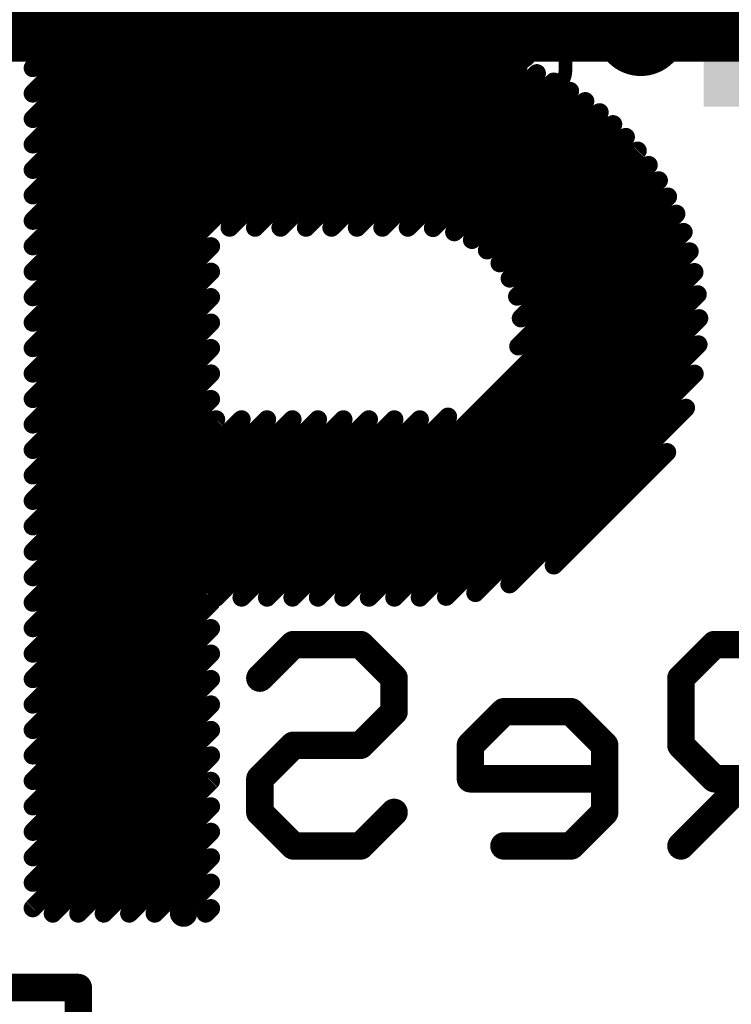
# Model space of a CAD drawing. Extents: x -13 to 79, y -40 to 78.
# Tile 31 of 96: x 25.94 to 29.89, y 17.59 to 23.06. Entities that reach past the tile are written whole.
import ezdxf

# ---------------------------------------------------------------- set-up
doc = ezdxf.new("R2010")
doc.units = 0
for name, color, linetype in [('16', 175, 'CONTINUOUS'), ('18', 82, 'CONTINUOUS'), ('21', 253, 'CONTINUOUS'), ('22', 140, 'CONTINUOUS')]:
    doc.layers.add(name, color=color, linetype=linetype)

# ---------------------------------------------------------------- blocks, each defined once
blk = doc.blocks.new('RECT80000X80000R50')
at = {"const_width": 0.125}
blk.add_lwpolyline([(0.1875, -0.125), (0.1875, 0.125, 0.4142), (0.125, 0.1875), (-0.125, 0.1875, 0.4142), (-0.1875, 0.125), (-0.1875, -0.125, 0.4142), (-0.125, -0.1875), (0.125, -0.1875, 0.4142)], format="xyb", close=True, dxfattribs=at)
blk.add_solid([(-0.1504, -0.1504), (0.1504, -0.1504), (-0.1504, 0.1504), (0.1504, 0.1504)])
blk = doc.blocks.new('RECT')
blk.add_solid([(-0.5, -0.5), (0.5, -0.5), (-0.5, 0.5), (0.5, 0.5)])
blk = doc.blocks.new('ROUNDV')
at = {"const_width": 0.5}
blk.add_lwpolyline([(0, -0.25, 1), (0, 0.25, 1), (0, -0.25)], format="xyb", dxfattribs=at)

msp = doc.modelspace()

# ---------------------------------------------------------------- linework, layer by layer
at = {"layer": '16', "const_width": 0.4064}
for points in [[(28.575, 23.0325), (25.0501, 23.0325)], [(28.575, 23.0325), (30.1675, 23.0325)]]:
    msp.add_lwpolyline(points, dxfattribs=at)
at = {"layer": '16', "const_width": 0.2032}
for points in [[(28.575, 23.1341, 1), (28.575, 22.9309)], [(28.575, 22.9309, 1), (28.575, 23.1341)]]:
    msp.add_lwpolyline(points, format="xyb", dxfattribs=at)
at = {"layer": '21', "const_width": 0.1016}
for points in [[(26.0113, 22.7937), (26.1227, 22.9051)], [(26.0113, 22.6523), (26.2641, 22.9051)], [(26.0113, 22.5108), (26.4056, 22.9051)], [(26.0113, 22.3694), (26.547, 22.9051)], [(26.0113, 22.228), (26.6884, 22.9051)], [(26.0113, 22.0866), (26.8298, 22.9051)], [(26.0113, 21.9452), (26.9712, 22.9051)], [(26.0113, 21.8037), (27.104, 22.8964)], [(26.0113, 21.6623), (27.2454, 22.8964)], [(26.0113, 21.5209), (27.3868, 22.8964)], [(26.0113, 21.3795), (27.5282, 22.8964)], [(26.0113, 21.238), (27.6697, 22.8964)], [(26.0113, 21.0966), (27.8111, 22.8964)], [(26.0113, 20.9552), (27.9525, 22.8964)], [(27.1045, 21.907), (28.0939, 22.8964)], [(27.246, 21.907), (28.2347, 22.8958)], [(27.3874, 21.907), (28.3666, 22.8863)], [(27.5288, 21.907), (28.4888, 22.8671)], [(27.6702, 21.907), (28.6028, 22.8397)], [(27.8116, 21.907), (28.7098, 22.8052)], [(27.9531, 21.907), (28.8104, 22.7644)], [(28.0945, 21.907), (28.9053, 22.7178)], [(28.2341, 21.9052), (28.9949, 22.666)], [(28.3522, 21.8819), (29.0794, 22.6091)], [(28.4507, 21.8389), (29.1592, 22.5475)], [(28.5341, 21.7809), (29.2342, 22.4811)], [(28.6041, 21.7095), (29.3047, 22.4101)], [(28.6605, 21.6245), (29.3705, 22.3345)], [(28.7016, 21.5241), (29.4317, 22.2543)], [(28.7222, 21.4034), (29.488, 22.1692)], [(28.7077, 21.2475), (29.5393, 22.079)], [(27.4539, 19.8522), (29.5852, 21.9835)], [(27.5953, 19.8522), (29.6253, 21.8822)], [(26.0113, 20.8138), (27.0007, 21.8032)], [(27.7367, 19.8522), (29.659, 21.7745)], [(26.0113, 20.6724), (27.0007, 21.6618)], [(27.8782, 19.8522), (29.6856, 21.6597)], [(26.0113, 20.5309), (27.0007, 21.5204)], [(28.0196, 19.8522), (29.7038, 21.5365)], [(28.161, 19.8522), (29.7121, 21.4033)], [(26.0113, 20.3895), (27.0007, 21.3789)], [(26.0113, 20.2481), (27.0007, 21.2375)], [(28.3068, 19.8566), (29.708, 21.2578)], [(26.0113, 20.1067), (27.0007, 21.0961)], [(28.4695, 19.8779), (29.6867, 21.0951)], [(26.0113, 19.9653), (27.0007, 20.9547)], [(28.6591, 19.926), (29.6386, 20.9055)], [(27.3125, 19.8522), (28.3171, 20.8569)], [(26.0113, 19.8238), (27.0291, 20.8416)], [(26.0113, 19.6824), (27.1705, 20.8416)], [(26.0113, 19.541), (27.3119, 20.8416)], [(26.0113, 19.3996), (27.4534, 20.8416)], [(26.0113, 19.2581), (27.5948, 20.8416)], [(26.0113, 19.1167), (27.7362, 20.8416)], [(26.0113, 18.9753), (27.8776, 20.8416)], [(27.0296, 19.8522), (28.019, 20.8416)], [(27.171, 19.8522), (28.1605, 20.8416)], [(28.9053, 20.0308), (29.5338, 20.6593)], [(26.0113, 18.8339), (27.0007, 19.8233)], [(26.0113, 18.6925), (27.0007, 19.6819)], [(26.0113, 18.551), (27.0007, 19.5404)], [(26.0113, 18.4096), (27.0007, 19.399)], [(26.0113, 18.2682), (27.0007, 19.2576)], [(26.0113, 18.1268), (27.0007, 19.1162)], [(26.1228, 18.0969), (27.0007, 18.9748)], [(26.2642, 18.0969), (27.0007, 18.8333)], [(26.4057, 18.0969), (27.0007, 18.6919)], [(26.5471, 18.0969), (27.0007, 18.5505)], [(26.6885, 18.0969), (27.0007, 18.4091)], [(26.8299, 18.0969), (27.0007, 18.2677)], [(26.9713, 18.0969), (27.0007, 18.1262)]]:
    msp.add_lwpolyline(points, dxfattribs=at)
at = {"layer": '21', "const_width": 0.0508}
for points in [[(26.1407, 22.8871, 1), (26.1047, 22.9231)], [(26.2821, 22.8871, 1), (26.2462, 22.9231)], [(26.4235, 22.8871, 1), (26.3876, 22.9231)], [(26.5649, 22.8871, 1), (26.529, 22.9231)], [(26.7064, 22.8871, 1), (26.6704, 22.9231)], [(26.8478, 22.8871, 1), (26.8118, 22.9231)], [(26.9892, 22.8871, 1), (26.9533, 22.9231)], [(27.122, 22.8785, 1), (27.086, 22.9144)], [(27.2634, 22.8785, 1), (27.2274, 22.9144)], [(27.4048, 22.8785, 1), (27.3689, 22.9144)], [(27.5462, 22.8785, 1), (27.5103, 22.9144)], [(27.6876, 22.8785, 1), (27.6517, 22.9144)], [(27.8291, 22.8785, 1), (27.7931, 22.9144)], [(27.9705, 22.8785, 1), (27.9346, 22.9144)], [(28.1119, 22.8785, 1), (28.076, 22.9144)], [(28.2527, 22.8778, 1), (28.2168, 22.9138)], [(28.3846, 22.8683, 1), (28.3487, 22.9042)], [(28.5068, 22.8491, 1), (28.4709, 22.885)], [(28.6208, 22.8217, 1), (28.5849, 22.8576)], [(25.9933, 22.8116, 1), (26.0293, 22.7757)], [(28.7277, 22.7872, 1), (28.6918, 22.8231)], [(28.8284, 22.7464, 1), (28.7924, 22.7823)], [(28.9233, 22.6999, 1), (28.8873, 22.7358)], [(29.0128, 22.648, 1), (28.9769, 22.684)], [(25.9933, 22.6702, 1), (26.0293, 22.6343)], [(29.0974, 22.5912, 1), (29.0615, 22.6271)], [(29.1771, 22.5295, 1), (29.1412, 22.5654)], [(25.9933, 22.5288, 1), (26.0293, 22.4929)], [(29.2522, 22.4631, 1), (29.2163, 22.4991)], [(29.3227, 22.3922, 1), (29.2867, 22.4281)], [(25.9933, 22.3874, 1), (26.0293, 22.3514)], [(29.3885, 22.3166, 1), (29.3526, 22.3525)], [(25.9933, 22.246, 1), (26.0293, 22.21)], [(29.4496, 22.2363, 1), (29.4137, 22.2722)], [(29.506, 22.1512, 1), (29.47, 22.1871)], [(25.9933, 22.1045, 1), (26.0293, 22.0686)], [(29.5572, 22.061, 1), (29.5213, 22.097)], [(25.9933, 21.9631, 1), (26.0293, 21.9272)], [(29.6031, 21.9655, 1), (29.5672, 22.0015)], [(27.0866, 21.925, 1), (27.1225, 21.8891)], [(27.228, 21.925, 1), (27.2639, 21.8891)], [(27.3694, 21.925, 1), (27.4053, 21.8891)], [(27.5108, 21.925, 1), (27.5468, 21.8891)], [(27.6522, 21.925, 1), (27.6882, 21.8891)], [(27.7937, 21.925, 1), (27.8296, 21.8891)], [(27.9351, 21.925, 1), (27.971, 21.8891)], [(28.0765, 21.925, 1), (28.1124, 21.8891)], [(28.2161, 21.9232, 1), (28.2521, 21.8873)], [(29.6433, 21.8642, 1), (29.6073, 21.9002)], [(28.3342, 21.8998, 1), (28.3701, 21.8639)], [(28.4327, 21.8569, 1), (28.4686, 21.821)], [(25.9933, 21.8217, 1), (26.0293, 21.7858)], [(27.0187, 21.7852, 1), (26.9827, 21.8212)], [(28.5161, 21.7989, 1), (28.552, 21.763)], [(29.677, 21.7566, 1), (29.6411, 21.7925)], [(28.5861, 21.7274, 1), (28.622, 21.6915)], [(25.9933, 21.6803, 1), (26.0293, 21.6443)], [(27.0187, 21.6438, 1), (26.9827, 21.6797)], [(28.6425, 21.6425, 1), (28.6785, 21.6065)], [(29.7036, 21.6417, 1), (29.6676, 21.6776)], [(25.9933, 21.5389, 1), (26.0293, 21.5029)], [(27.0187, 21.5024, 1), (26.9827, 21.5383)], [(28.6836, 21.5421, 1), (28.7195, 21.5062)], [(29.7218, 21.5185, 1), (29.6859, 21.5544)], [(28.7042, 21.4213, 1), (28.7402, 21.3854)], [(29.7301, 21.3854, 1), (29.6942, 21.4213)], [(25.9933, 21.3974, 1), (26.0293, 21.3615)], [(27.0187, 21.361, 1), (26.9827, 21.3969)], [(25.9933, 21.256, 1), (26.0293, 21.2201)], [(27.0187, 21.2195, 1), (26.9827, 21.2555)], [(28.6898, 21.2654, 1), (28.7257, 21.2295)], [(29.726, 21.2398, 1), (29.69, 21.2758)], [(25.9933, 21.1146, 1), (26.0293, 21.0787)], [(27.0187, 21.0781, 1), (26.9827, 21.1141)], [(29.7047, 21.0772, 1), (29.6688, 21.1131)], [(27.0187, 20.9367, 1), (26.9827, 20.9726)], [(25.9933, 20.9732, 1), (26.0293, 20.9372)], [(29.6565, 20.8876, 1), (29.6206, 20.9235)], [(28.3351, 20.8389, 1), (28.2992, 20.8748)], [(25.9933, 20.8317, 1), (26.0293, 20.7958)], [(27.0471, 20.8237, 1), (27.0111, 20.8596)], [(27.1885, 20.8237, 1), (27.1525, 20.8596)], [(27.3299, 20.8237, 1), (27.294, 20.8596)], [(27.4713, 20.8237, 1), (27.4354, 20.8596)], [(27.6127, 20.8237, 1), (27.5768, 20.8596)], [(27.7542, 20.8237, 1), (27.7182, 20.8596)], [(27.8956, 20.8237, 1), (27.8596, 20.8596)], [(28.037, 20.8237, 1), (28.0011, 20.8596)], [(28.1784, 20.8237, 1), (28.1425, 20.8596)], [(25.9933, 20.6903, 1), (26.0293, 20.6544)], [(29.5518, 20.6414, 1), (29.5159, 20.6773)], [(25.9933, 20.5489, 1), (26.0293, 20.513)], [(25.9933, 20.4075, 1), (26.0293, 20.3715)], [(25.9933, 20.2661, 1), (26.0293, 20.2301)], [(25.9933, 20.1246, 1), (26.0293, 20.0887)], [(28.8873, 20.0488, 1), (28.9232, 20.0128)], [(25.9933, 19.9832, 1), (26.0293, 19.9473)], [(28.6411, 19.944, 1), (28.677, 19.9081)], [(28.4515, 19.8958, 1), (28.4875, 19.8599)], [(25.9933, 19.8418, 1), (26.0293, 19.8059)], [(27.0187, 19.8053, 1), (26.9827, 19.8413)], [(27.0117, 19.8702, 1), (27.0476, 19.8342)], [(27.1531, 19.8702, 1), (27.189, 19.8342)], [(27.2945, 19.8702, 1), (27.3304, 19.8342)], [(27.4359, 19.8702, 1), (27.4718, 19.8342)], [(27.5773, 19.8702, 1), (27.6133, 19.8342)], [(27.7188, 19.8702, 1), (27.7547, 19.8342)], [(27.8602, 19.8702, 1), (27.8961, 19.8342)], [(28.0016, 19.8702, 1), (28.0375, 19.8342)], [(28.143, 19.8702, 1), (28.179, 19.8342)], [(28.2889, 19.8746, 1), (28.3248, 19.8387)], [(25.9933, 19.7004, 1), (26.0293, 19.6644)], [(27.0187, 19.6639, 1), (26.9827, 19.6998)], [(25.9933, 19.559, 1), (26.0293, 19.523)], [(27.0187, 19.5225, 1), (26.9827, 19.5584)], [(25.9933, 19.4175, 1), (26.0293, 19.3816)], [(27.0187, 19.3811, 1), (26.9827, 19.417)], [(27.0187, 19.2396, 1), (26.9827, 19.2756)], [(25.9933, 19.2761, 1), (26.0293, 19.2402)], [(25.9933, 19.1347, 1), (26.0293, 19.0988)], [(27.0187, 19.0982, 1), (26.9827, 19.1342)], [(25.9933, 18.9933, 1), (26.0293, 18.9573)], [(27.0187, 18.9568, 1), (26.9827, 18.9927)], [(25.9933, 18.8518, 1), (26.0293, 18.8159)], [(27.0187, 18.8154, 1), (26.9827, 18.8513)], [(25.9933, 18.7104, 1), (26.0293, 18.6745)], [(27.0187, 18.674, 1), (26.9827, 18.7099)], [(27.0187, 18.5325, 1), (26.9827, 18.5685)], [(25.9933, 18.569, 1), (26.0293, 18.5331)], [(25.9933, 18.4276, 1), (26.0293, 18.3917)], [(27.0187, 18.3911, 1), (26.9827, 18.427)], [(25.9933, 18.2862, 1), (26.0293, 18.2502)], [(27.0187, 18.2497, 1), (26.9827, 18.2856)], [(25.9933, 18.1447, 1), (26.0293, 18.1088)], [(27.0187, 18.1083, 1), (26.9827, 18.1442)], [(26.1048, 18.1148, 1), (26.1408, 18.0789)], [(26.2463, 18.1148, 1), (26.2822, 18.0789)], [(26.3877, 18.1148, 1), (26.4236, 18.0789)], [(26.5291, 18.1148, 1), (26.565, 18.0789)], [(26.6705, 18.1148, 1), (26.7065, 18.0789)], [(26.812, 18.1148, 1), (26.8479, 18.0789)], [(26.9534, 18.1148, 1), (26.9893, 18.0789)]]:
    msp.add_lwpolyline(points, format="xyb", dxfattribs=at)
at = {"layer": '22'}
for points, const_width in [([(28.1805, 24.207), (28.1805, 22.783)], 0.0762), ([(28.9695, 22.783), (28.9695, 24.207)], 0.0762), ([(28.3075, 22.656), (28.8425, 22.656)], 0.0762), ([(27.2723, 19.4043), (27.4587, 19.5908)], 0.1524), ([(27.4587, 19.5908), (27.8316, 19.5908)], 0.1524), ([(27.8316, 19.5908), (28.018, 19.4043)], 0.1524), ([(29.7975, 19.5908), (29.6111, 19.4043)], 0.1524), ([(30.3568, 19.5908), (29.7975, 19.5908)], 0.1524), ([(28.018, 19.4043), (28.018, 19.2179)], 0.1524), ([(29.6111, 19.4043), (29.6111, 19.0315)], 0.1524), ([(26.2893, 19.2179), (26.1029, 19.0315)], 0.1524), ([(26.8486, 19.2179), (26.2893, 19.2179)], 0.1524), ([(26.8486, 18.0994), (26.8486, 19.2179)], 0.1524), ([(28.018, 19.2179), (27.8316, 19.0315)], 0.1524), ([(28.6281, 19.2179), (28.4417, 19.0315)], 0.1524), ([(29.001, 19.2179), (28.6281, 19.2179)], 0.1524), ([(29.1874, 19.0315), (29.001, 19.2179)], 0.1524), ([(26.1029, 19.0315), (26.1029, 18.6586)], 0.1524), ([(27.4587, 19.0315), (27.2723, 18.8451)], 0.1524), ([(27.8316, 19.0315), (27.4587, 19.0315)], 0.1524), ([(28.4417, 19.0315), (28.4417, 18.8451)], 0.1524), ([(29.1874, 18.6586), (29.1874, 19.0315)], 0.1524), ([(29.6111, 19.0315), (29.7975, 18.8451)], 0.1524), ([(27.2723, 18.8451), (27.2723, 18.6586)], 0.1524), ([(28.4417, 18.8451), (29.1874, 18.8451)], 0.1524), ([(29.984, 18.8451), (29.6111, 18.4722)], 0.1524), ([(29.7975, 18.8451), (30.3568, 18.8451)], 0.1524), ([(26.1029, 18.6586), (26.2893, 18.4722)], 0.1524), ([(27.2723, 18.6586), (27.4587, 18.4722)], 0.1524), ([(27.8316, 18.4722), (28.018, 18.6586)], 0.1524), ([(29.001, 18.4722), (29.1874, 18.6586)], 0.1524), ([(26.2893, 18.4722), (26.8486, 18.4722)], 0.1524), ([(27.4587, 18.4722), (27.8316, 18.4722)], 0.1524), ([(28.6281, 18.4722), (29.001, 18.4722)], 0.1524), ([(26.2639, 17.6858), (25.7046, 17.6858)], 0.1524), ([(26.2639, 16.5672), (26.2639, 17.6858)], 0.1524)]:
    msp.add_lwpolyline(points, dxfattribs=dict(at, const_width=const_width))
for points, const_width in [([(29.388, 22.876, 1), (29.388, 23.13, 1), (29.388, 22.876)], 0.254), ([(28.1805, 22.783, 0.4142), (28.3075, 22.656)], 0.0762), ([(28.1996, 22.783, 1), (28.1615, 22.783)], 0.0381), ([(28.8425, 22.656, 0.4142), (28.9695, 22.783)], 0.0762), ([(28.9886, 22.783, 1), (28.9505, 22.783)], 0.0381), ([(28.1615, 22.783, 1), (28.1996, 22.783)], 0.0381), ([(28.9505, 22.783, 1), (28.9886, 22.783)], 0.0381), ([(28.3075, 22.6751, 1), (28.3075, 22.637)], 0.0381), ([(28.3075, 22.637, 1), (28.3075, 22.6751)], 0.0381), ([(28.8425, 22.6751, 1), (28.8425, 22.637)], 0.0381), ([(28.8425, 22.637, 1), (28.8425, 22.6751)], 0.0381), ([(27.4587, 19.6289, 1), (27.4587, 19.5527)], 0.0762), ([(27.4857, 19.5638, 1), (27.4318, 19.6177)], 0.0762), ([(27.8585, 19.6177, 1), (27.8046, 19.5638)], 0.0762), ([(27.8316, 19.5527, 1), (27.8316, 19.6289)], 0.0762), ([(29.7975, 19.6289, 1), (29.7975, 19.5527)], 0.0762), ([(29.8245, 19.5638, 1), (29.7706, 19.6177)], 0.0762), ([(28.0561, 19.4043, 1), (27.9799, 19.4043)], 0.0762), ([(29.6492, 19.4043, 1), (29.573, 19.4043)], 0.0762), ([(27.2454, 19.4313, 1), (27.2992, 19.3774)], 0.0762), ([(27.9911, 19.3774, 1), (28.0449, 19.4313)], 0.0762), ([(29.5842, 19.4313, 1), (29.638, 19.3774)], 0.0762), ([(26.2893, 19.256, 1), (26.2893, 19.1798)], 0.0762), ([(26.3163, 19.191, 1), (26.2624, 19.2448)], 0.0762), ([(26.8867, 19.2179, 1), (26.8105, 19.2179)], 0.0762), ([(26.8486, 19.1798, 1), (26.8486, 19.256)], 0.0762), ([(27.9799, 19.2179, 1), (28.0561, 19.2179)], 0.0762), ([(28.0449, 19.191, 1), (27.9911, 19.2448)], 0.0762), ([(28.6281, 19.256, 1), (28.6281, 19.1798)], 0.0762), ([(28.6551, 19.191, 1), (28.6012, 19.2448)], 0.0762), ([(29.0279, 19.2448, 1), (28.974, 19.191)], 0.0762), ([(29.001, 19.1798, 1), (29.001, 19.256)], 0.0762), ([(26.141, 19.0315, 1), (26.0648, 19.0315)], 0.0762), ([(26.076, 19.0584, 1), (26.1298, 19.0045)], 0.0762), ([(27.4587, 19.0696, 1), (27.4587, 18.9934)], 0.0762), ([(27.4857, 19.0045, 1), (27.4318, 19.0584)], 0.0762), ([(27.8046, 19.0584, 1), (27.8585, 19.0045)], 0.0762), ([(27.8316, 18.9934, 1), (27.8316, 19.0696)], 0.0762), ([(28.4798, 19.0315, 1), (28.4036, 19.0315)], 0.0762), ([(28.4148, 19.0584, 1), (28.4686, 19.0045)], 0.0762), ([(29.2255, 19.0315, 1), (29.1493, 19.0315)], 0.0762), ([(29.1605, 19.0045, 1), (29.2143, 19.0584)], 0.0762), ([(29.638, 19.0584, 1), (29.5842, 19.0045)], 0.0762), ([(29.573, 19.0315, 1), (29.6492, 19.0315)], 0.0762), ([(27.3104, 18.8451, 1), (27.2342, 18.8451)], 0.0762), ([(27.2454, 18.872, 1), (27.2992, 18.8181)], 0.0762), ([(28.4417, 18.8832, 1), (28.4417, 18.807)], 0.0762), ([(28.4036, 18.8451, 1), (28.4798, 18.8451)], 0.0762), ([(29.1874, 18.807, 1), (29.1874, 18.8832)], 0.0762), ([(29.7975, 18.8832, 1), (29.7975, 18.807)], 0.0762), ([(29.7706, 18.8181, 1), (29.8245, 18.872)], 0.0762), ([(26.1298, 18.6856, 1), (26.076, 18.6317)], 0.0762), ([(27.2992, 18.6856, 1), (27.2454, 18.6317)], 0.0762), ([(28.0449, 18.6317, 1), (27.9911, 18.6856)], 0.0762), ([(29.2143, 18.6317, 1), (29.1605, 18.6856)], 0.0762), ([(26.0648, 18.6586, 1), (26.141, 18.6586)], 0.0762), ([(27.2342, 18.6586, 1), (27.3104, 18.6586)], 0.0762), ([(29.1493, 18.6586, 1), (29.2255, 18.6586)], 0.0762), ([(26.2893, 18.5103, 1), (26.2893, 18.4341)], 0.0762), ([(26.8486, 18.4341, 1), (26.8486, 18.5103)], 0.0762), ([(27.4587, 18.5103, 1), (27.4587, 18.4341)], 0.0762), ([(27.8316, 18.4341, 1), (27.8316, 18.5103)], 0.0762), ([(28.6281, 18.5103, 1), (28.6281, 18.4341)], 0.0762), ([(29.001, 18.4341, 1), (29.001, 18.5103)], 0.0762), ([(26.2624, 18.4453, 1), (26.3163, 18.4991)], 0.0762), ([(27.4318, 18.4453, 1), (27.4857, 18.4991)], 0.0762), ([(27.8046, 18.4991, 1), (27.8585, 18.4453)], 0.0762), ([(28.974, 18.4991, 1), (29.0279, 18.4453)], 0.0762), ([(29.5842, 18.4991, 1), (29.638, 18.4453)], 0.0762), ([(26.8105, 18.0994, 1), (26.8867, 18.0994)], 0.0762), ([(26.302, 17.6858, 1), (26.2258, 17.6858)], 0.0762), ([(26.2639, 17.6477, 1), (26.2639, 17.7239)], 0.0762)]:
    msp.add_lwpolyline(points, format="xyb", dxfattribs=dict(at, const_width=const_width))

# ---------------------------------------------------------------- block references
at = {"layer": '16', "yscale": 0.95, "rotation": 90}
msp.add_blockref('RECT', (30.213, 23.078), dxfattribs=at)
at = {"layer": '16', "rotation": 270}
msp.add_blockref('RECT80000X80000R50', (28.575, 23.0325), dxfattribs=at)
at = {"layer": '18', "xscale": 0.5588, "yscale": 0.5588}
msp.add_blockref('ROUNDV', (26.67, 21.59), dxfattribs=at)
msp.add_blockref('ROUNDV', (26.67, 21.59), dxfattribs=at)

doc.saveas('drawing.dxf')
